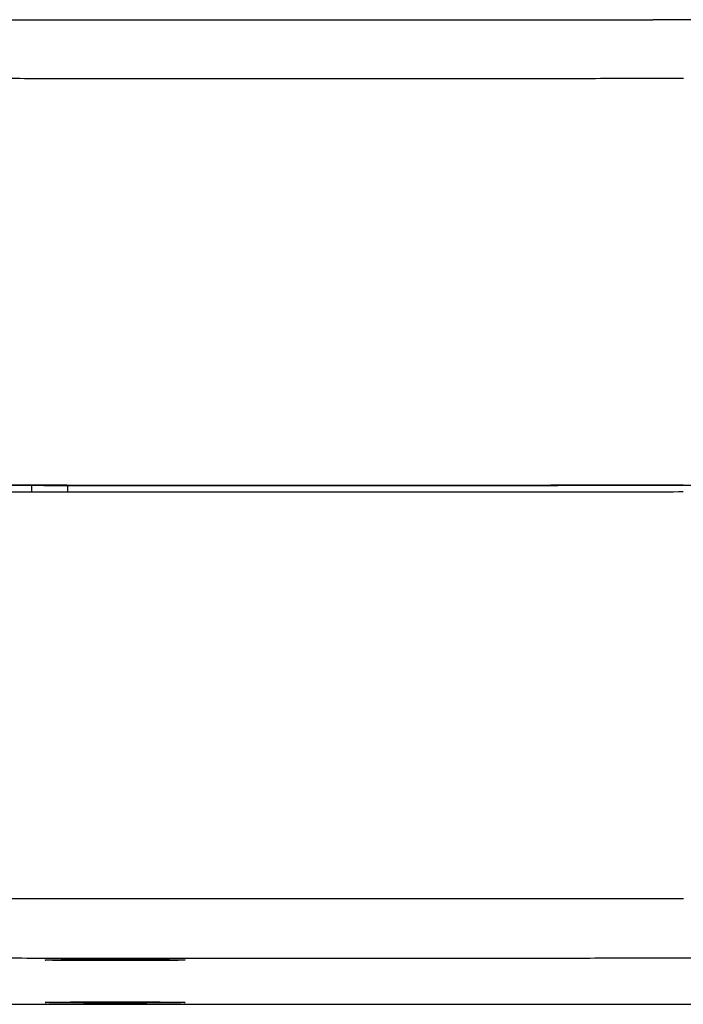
# Model space of a CAD drawing. Header units: inches. Extents: x 0 to 22, y 0 to 17.
# Tile 23 of 36: x 8.9 to 9.5, y 13.3 to 14.1. Entities that reach past the tile are written whole.
import ezdxf

# ---------------------------------------------------------------- set-up
doc = ezdxf.new("R2010")
doc.units = ezdxf.units.IN
doc.header["$LTSCALE"] = 1.21
doc.header["$MEASUREMENT"] = 0
doc.layers.get('0').update_dxf_attribs({"linetype": 'CONTINUOUS'})

msp = doc.modelspace()

# ---------------------------------------------------------------- linework, layer by layer
at = {"color": 7, "linetype": 'CONTINUOUS'}
for p, q in [((9.49385, 14.09055), (9.44722, 14.09049)), ((8.92568, 13.69391), (8.92568, 13.69966)), ((8.93568, 13.69939), (8.93568, 13.69965)), ((8.95568, 13.69959), (8.95568, 13.69388))]:
    msp.add_line(p, q, dxfattribs=at)
for points in [[(8.90518, 14.09045), (8.93894, 14.09042), (8.97275, 14.09039), (9.00661, 14.09036), (9.04051, 14.09034), (9.07445, 14.09033), (9.10841, 14.09032), (9.14238, 14.09032), (9.17636, 14.09032), (9.21033, 14.09032), (9.24429, 14.09033), (9.27823, 14.09035), (9.31213, 14.09037), (9.34599, 14.09039), (9.3798, 14.09042), (9.41354, 14.09045), (9.44722, 14.09049)], [(8.85084, 13.26389), (8.90508, 13.26395), (8.93883, 13.26399), (8.97265, 13.26401), (9.00651, 13.26404), (9.04041, 13.26406), (9.07435, 13.26407), (9.10831, 13.26408), (9.14228, 13.26409), (9.17626, 13.26409), (9.21023, 13.26408), (9.24419, 13.26407), (9.27813, 13.26406), (9.31203, 13.26404), (9.34589, 13.26401), (9.3797, 13.26398), (9.41344, 13.26395), (9.44712, 13.26391), (9.48071, 13.26386)]]:
    msp.add_lwpolyline(points, dxfattribs=at)
at = {"color": 9, "linetype": 'CONTINUOUS'}
for points, knots in [([(8.84565, 14.0414), (8.85658, 14.04139), (8.87846, 14.04136), (8.91133, 14.04132), (8.94426, 14.04129), (8.97725, 14.04126), (9.01029, 14.04123), (9.04337, 14.04122), (9.07648, 14.0412), (9.10962, 14.04119), (9.14277, 14.04119), (9.17592, 14.04119), (9.20907, 14.04119), (9.2422, 14.0412), (9.27532, 14.04122), (9.30839, 14.04124), (9.34143, 14.04126), (9.37442, 14.04129), (9.40735, 14.04132), (9.44021, 14.04136), (9.46209, 14.04139), (9.47302, 14.0414)], [0, 0, 0, 0, 0.052266, 0.104655, 0.157151, 0.20974, 0.262409, 0.315144, 0.36793, 0.420753, 0.473597, 0.526448, 0.579289, 0.632107, 0.684889, 0.73762, 0.790286, 0.842871, 0.895361, 0.947742, 1, 1, 1, 1]), ([(9.47302, 13.35256), (9.46209, 13.35254), (9.44021, 13.35251), (9.40735, 13.35248), (9.37442, 13.35244), (9.34143, 13.35241), (9.30839, 13.35239), (9.27532, 13.35237), (9.2422, 13.35236), (9.20907, 13.35235), (9.17592, 13.35234), (9.14277, 13.35234), (9.10962, 13.35235), (9.07649, 13.35235), (9.04337, 13.35237), (9.01029, 13.35239), (8.97725, 13.35241), (8.94426, 13.35244), (8.91133, 13.35247), (8.87846, 13.35251), (8.85658, 13.35254), (8.84565, 13.35256)], [0, 0, 0, 0, 0.052258, 0.104639, 0.157129, 0.209715, 0.26238, 0.315111, 0.367894, 0.420713, 0.473554, 0.526404, 0.579246, 0.632067, 0.684853, 0.737588, 0.790258, 0.842848, 0.895345, 0.947734, 1, 1, 1, 1]), ([(9.48089, 13.30257), (9.46993, 13.30255), (9.448, 13.30252), (9.41506, 13.30248), (9.38205, 13.30245), (9.34897, 13.30242), (9.31584, 13.30239), (9.28267, 13.30237), (9.24945, 13.30236), (9.21622, 13.30235), (9.18298, 13.30234), (9.14974, 13.30234), (9.11651, 13.30235), (9.08329, 13.30235), (9.05008, 13.30237), (9.01688, 13.30238), (8.98368, 13.30241), (8.95049, 13.30243), (8.91731, 13.30247), (8.88414, 13.3025), (8.86203, 13.30253), (8.85097, 13.30254)], [0, 0, 0, 0, 0.052164, 0.104459, 0.15687, 0.209383, 0.261983, 0.314657, 0.367389, 0.420159, 0.472942, 0.525713, 0.578462, 0.631194, 0.683916, 0.736629, 0.789333, 0.842023, 0.894696, 0.947349, 1, 1, 1, 1]), ([(8.85086, 13.26389), (8.86186, 13.2639), (8.88386, 13.26393), (8.91689, 13.26397), (8.94998, 13.264), (8.98312, 13.26403), (9.01629, 13.26405), (9.0495, 13.26407), (9.08274, 13.26408), (9.116, 13.26409), (9.14927, 13.26409), (9.18254, 13.26409), (9.21581, 13.26408), (9.24907, 13.26407), (9.28231, 13.26406), (9.31552, 13.26404), (9.34868, 13.26401), (9.38179, 13.26398), (9.41485, 13.26395), (9.44782, 13.26391), (9.46976, 13.26388), (9.48071, 13.26387)], [0, 0, 0, 0, 0.052362, 0.104807, 0.157341, 0.209954, 0.262632, 0.315364, 0.368138, 0.420943, 0.473767, 0.526598, 0.579427, 0.632238, 0.685015, 0.737741, 0.7904, 0.842977, 0.895462, 0.947844, 1, 1, 1, 1])]:
    msp.add_open_spline(points, degree=3, knots=knots, dxfattribs=at)
at = {"color": 7, "linetype": 'CONTINUOUS'}
for points, knots in [([(8.84421, 13.70001), (8.85516, 13.69999), (8.87708, 13.69996), (8.91001, 13.69992), (8.943, 13.69989), (8.97605, 13.69986), (9.00915, 13.69984), (9.04229, 13.69982), (9.07547, 13.6998), (9.10866, 13.69979), (9.14187, 13.69979), (9.17509, 13.69979), (9.2083, 13.69979), (9.2415, 13.6998), (9.27467, 13.69982), (9.30781, 13.69984), (9.34092, 13.69986), (9.37397, 13.69989), (9.40696, 13.69992), (9.43988, 13.69996), (9.4618, 13.69999), (9.47275, 13.70001)], [0, 0, 0, 0, 0.052259, 0.104645, 0.157138, 0.209724, 0.262395, 0.31513, 0.367912, 0.420735, 0.47358, 0.526428, 0.579272, 0.632096, 0.684877, 0.737611, 0.790281, 0.842866, 0.895358, 0.947743, 1, 1, 1, 1]), ([(8.85482, 13.69974), (8.86379, 13.69973), (8.88174, 13.69971), (8.9087, 13.69968), (8.92668, 13.69966), (8.93568, 13.69965)], [0, 0, 0, 0, 0.332737, 0.66609, 1, 1, 1, 1]), ([(8.93568, 13.69939), (8.9379, 13.69939), (8.94235, 13.69938), (8.94901, 13.69938), (8.95346, 13.69937), (8.95568, 13.69937)], [0, 0, 0, 0, 0.33322, 0.666554, 1, 1, 1, 1]), ([(8.95568, 13.69959), (8.96631, 13.69958), (8.98759, 13.69956), (9.01952, 13.69954), (9.05149, 13.69952), (9.08348, 13.69951), (9.11549, 13.6995), (9.14752, 13.6995), (9.17954, 13.6995), (9.21156, 13.6995), (9.24357, 13.69951), (9.27555, 13.69953), (9.30751, 13.69955), (9.33943, 13.69957), (9.3713, 13.6996), (9.40313, 13.69963), (9.43489, 13.69966), (9.46658, 13.6997), (9.48768, 13.69973), (9.49822, 13.69975)], [0, 0, 0, 0, 0.058783, 0.117647, 0.176571, 0.235546, 0.294558, 0.353584, 0.412619, 0.471644, 0.530641, 0.589603, 0.648511, 0.707347, 0.766104, 0.824761, 0.883304, 0.941724, 1, 1, 1, 1]), ([(9.47275, 13.69401), (9.4618, 13.69399), (9.43988, 13.69396), (9.40696, 13.69392), (9.37397, 13.69389), (9.34092, 13.69386), (9.30781, 13.69384), (9.27467, 13.69382), (9.2415, 13.6938), (9.2083, 13.69379), (9.17509, 13.69379), (9.14187, 13.69379), (9.10866, 13.69379), (9.07547, 13.6938), (9.04229, 13.69382), (9.00915, 13.69384), (8.97605, 13.69386), (8.943, 13.69389), (8.91001, 13.69392), (8.87708, 13.69396), (8.85516, 13.69399), (8.84421, 13.69401)], [0, 0, 0, 0, 0.052257, 0.104642, 0.157134, 0.209719, 0.262389, 0.315123, 0.367904, 0.420728, 0.473572, 0.52642, 0.579265, 0.632088, 0.68487, 0.737605, 0.790276, 0.842862, 0.895355, 0.947741, 1, 1, 1, 1]), ([(8.93686, 13.30102), (8.93686, 13.30104), (8.93696, 13.30104), (8.93707, 13.30107), (8.93734, 13.30108), (8.93767, 13.3011), (8.93811, 13.30112), (8.93864, 13.30114), (8.93927, 13.30116), (8.93999, 13.30118), (8.94081, 13.3012), (8.94172, 13.30122), (8.94271, 13.30124), (8.9438, 13.30126), (8.94497, 13.30128), (8.94622, 13.3013), (8.94756, 13.30131), (8.94898, 13.30133), (8.95047, 13.30135), (8.95204, 13.30136), (8.95369, 13.30138), (8.9554, 13.30139), (8.95718, 13.30141), (8.95902, 13.30142), (8.96093, 13.30143), (8.96289, 13.30144), (8.96491, 13.30146), (8.96698, 13.30147), (8.9691, 13.30148), (8.97126, 13.30149), (8.97346, 13.30149), (8.9757, 13.3015), (8.97797, 13.30151), (8.98027, 13.30151), (8.9826, 13.30152), (8.98495, 13.30152), (8.98731, 13.30153), (8.98969, 13.30153), (8.99208, 13.30153), (8.99448, 13.30153), (8.99688, 13.30153), (8.99927, 13.30153), (9.00166, 13.30153), (9.00404, 13.30153), (9.00641, 13.30152), (9.00876, 13.30152), (9.01109, 13.30151), (9.01339, 13.30151), (9.01566, 13.3015), (9.0179, 13.30149), (9.0201, 13.30149), (9.02226, 13.30148), (9.02438, 13.30147), (9.02645, 13.30146), (9.02846, 13.30144), (9.03043, 13.30143), (9.03233, 13.30142), (9.03417, 13.30141), (9.03595, 13.30139), (9.03767, 13.30138), (9.03931, 13.30136), (9.04088, 13.30135), (9.04238, 13.30133), (9.04379, 13.30131), (9.04513, 13.3013), (9.04639, 13.30128), (9.04756, 13.30126), (9.04864, 13.30124), (9.04964, 13.30122), (9.05054, 13.3012), (9.05136, 13.30118), (9.05208, 13.30116), (9.05271, 13.30114), (9.05324, 13.30112), (9.05368, 13.3011), (9.05402, 13.30108), (9.05428, 13.30107), (9.0544, 13.30104), (9.0545, 13.30104), (9.0545, 13.30102)], [0, 0, 0, 0, 0.000453, 0.001714, 0.003798, 0.006706, 0.010435, 0.014976, 0.020325, 0.026473, 0.033405, 0.041117, 0.049593, 0.058814, 0.068774, 0.07945, 0.090822, 0.102881, 0.115599, 0.128953, 0.14293, 0.157497, 0.172634, 0.188321, 0.204519, 0.221213, 0.238374, 0.255962, 0.273964, 0.292343, 0.311058, 0.330097, 0.349418, 0.368981, 0.388773, 0.408746, 0.428865, 0.449111, 0.469437, 0.489812, 0.510211, 0.530585, 0.550911, 0.571158, 0.591276, 0.61125, 0.631041, 0.650604, 0.669924, 0.688963, 0.707678, 0.726057, 0.744058, 0.761645, 0.778806, 0.795499, 0.811697, 0.827384, 0.84252, 0.857086, 0.871063, 0.884416, 0.897132, 0.909191, 0.920562, 0.931238, 0.941197, 0.950417, 0.958892, 0.966603, 0.973535, 0.979682, 0.98503, 0.98957, 0.993298, 0.996205, 0.998288, 0.999548, 1, 1, 1, 1]), ([(9.0545, 13.30102), (9.0545, 13.301), (9.0544, 13.301), (9.05428, 13.30097), (9.05402, 13.30095), (9.05368, 13.30093), (9.05324, 13.30091), (9.05271, 13.30089), (9.05208, 13.30087), (9.05136, 13.30085), (9.05054, 13.30083), (9.04964, 13.30081), (9.04864, 13.30079), (9.04756, 13.30078), (9.04639, 13.30076), (9.04513, 13.30074), (9.04379, 13.30072), (9.04238, 13.30071), (9.04088, 13.30069), (9.03931, 13.30067), (9.03767, 13.30066), (9.03595, 13.30064), (9.03417, 13.30063), (9.03233, 13.30062), (9.03042, 13.3006), (9.02846, 13.30059), (9.02644, 13.30058), (9.02437, 13.30057), (9.02226, 13.30056), (9.0201, 13.30055), (9.01789, 13.30054), (9.01566, 13.30054), (9.01338, 13.30053), (9.01108, 13.30052), (9.00876, 13.30052), (9.00641, 13.30051), (9.00404, 13.30051), (9.00166, 13.30051), (8.99927, 13.30051), (8.99687, 13.30051), (8.99448, 13.30051), (8.99208, 13.30051), (8.98969, 13.30051), (8.98731, 13.30051), (8.98494, 13.30051), (8.98259, 13.30052), (8.98027, 13.30052), (8.97797, 13.30053), (8.97569, 13.30054), (8.97346, 13.30054), (8.97125, 13.30055), (8.96909, 13.30056), (8.96698, 13.30057), (8.96491, 13.30058), (8.96289, 13.30059), (8.96093, 13.3006), (8.95902, 13.30062), (8.95718, 13.30063), (8.9554, 13.30064), (8.95369, 13.30066), (8.95204, 13.30067), (8.95047, 13.30069), (8.94898, 13.30071), (8.94756, 13.30072), (8.94622, 13.30074), (8.94497, 13.30076), (8.9438, 13.30078), (8.94271, 13.30079), (8.94171, 13.30081), (8.94081, 13.30083), (8.93999, 13.30085), (8.93927, 13.30087), (8.93864, 13.30089), (8.93811, 13.30091), (8.93767, 13.30093), (8.93733, 13.30095), (8.93707, 13.30097), (8.93696, 13.301), (8.93686, 13.301), (8.93686, 13.30102)], [0, 0, 0, 0, 0.000453, 0.001713, 0.003798, 0.006706, 0.010435, 0.014976, 0.020325, 0.026472, 0.033405, 0.041117, 0.049592, 0.058813, 0.068773, 0.07945, 0.090822, 0.102881, 0.115598, 0.128952, 0.14293, 0.157496, 0.172634, 0.188321, 0.204519, 0.221213, 0.238374, 0.255962, 0.273964, 0.292343, 0.311058, 0.330097, 0.349418, 0.368981, 0.388773, 0.408746, 0.428865, 0.449111, 0.469437, 0.489812, 0.510211, 0.530586, 0.550911, 0.571158, 0.591276, 0.61125, 0.631041, 0.650604, 0.669925, 0.688963, 0.707678, 0.726057, 0.744058, 0.761646, 0.778806, 0.7955, 0.811697, 0.827384, 0.84252, 0.857086, 0.871063, 0.884416, 0.897133, 0.909191, 0.920563, 0.931238, 0.941198, 0.950418, 0.958892, 0.966604, 0.973535, 0.979682, 0.98503, 0.98957, 0.993298, 0.996205, 0.998289, 0.999548, 1, 1, 1, 1]), ([(8.93676, 13.26541), (8.93676, 13.26543), (8.93686, 13.26544), (8.93698, 13.26546), (8.93724, 13.26548), (8.93758, 13.2655), (8.93802, 13.26552), (8.93855, 13.26554), (8.93918, 13.26556), (8.9399, 13.26558), (8.94072, 13.2656), (8.94162, 13.26562), (8.94262, 13.26564), (8.9437, 13.26566), (8.94487, 13.26567), (8.94613, 13.26569), (8.94747, 13.26571), (8.94888, 13.26573), (8.95038, 13.26574), (8.95195, 13.26576), (8.95359, 13.26577), (8.95531, 13.26579), (8.95709, 13.2658), (8.95893, 13.26582), (8.96084, 13.26583), (8.9628, 13.26584), (8.96482, 13.26585), (8.96689, 13.26586), (8.969, 13.26587), (8.97116, 13.26588), (8.97336, 13.26589), (8.9756, 13.2659), (8.97788, 13.2659), (8.98018, 13.26591), (8.9825, 13.26591), (8.98485, 13.26592), (8.98722, 13.26592), (8.9896, 13.26592), (8.99199, 13.26593), (8.99439, 13.26593), (8.99678, 13.26593), (8.99918, 13.26593), (9.00157, 13.26592), (9.00395, 13.26592), (9.00632, 13.26592), (9.00867, 13.26591), (9.01099, 13.26591), (9.01329, 13.2659), (9.01557, 13.2659), (9.0178, 13.26589), (9.02001, 13.26588), (9.02217, 13.26587), (9.02428, 13.26586), (9.02635, 13.26585), (9.02837, 13.26584), (9.03033, 13.26583), (9.03224, 13.26582), (9.03408, 13.2658), (9.03586, 13.26579), (9.03757, 13.26577), (9.03922, 13.26576), (9.04079, 13.26574), (9.04228, 13.26573), (9.0437, 13.26571), (9.04504, 13.26569), (9.04629, 13.26567), (9.04746, 13.26566), (9.04855, 13.26564), (9.04955, 13.26562), (9.05045, 13.2656), (9.05127, 13.26558), (9.05199, 13.26556), (9.05262, 13.26554), (9.05315, 13.26552), (9.05359, 13.2655), (9.05393, 13.26548), (9.05419, 13.26546), (9.0543, 13.26544), (9.0544, 13.26543), (9.0544, 13.26541)], [0, 0, 0, 0, 0.000453, 0.001714, 0.003798, 0.006706, 0.010435, 0.014976, 0.020325, 0.026473, 0.033405, 0.041117, 0.049593, 0.058814, 0.068774, 0.07945, 0.090822, 0.102881, 0.115599, 0.128953, 0.14293, 0.157497, 0.172634, 0.188321, 0.204519, 0.221213, 0.238374, 0.255962, 0.273964, 0.292343, 0.311058, 0.330097, 0.349418, 0.368981, 0.388773, 0.408746, 0.428865, 0.449111, 0.469437, 0.489812, 0.510211, 0.530585, 0.550911, 0.571158, 0.591276, 0.61125, 0.631041, 0.650604, 0.669924, 0.688963, 0.707678, 0.726057, 0.744058, 0.761645, 0.778806, 0.795499, 0.811697, 0.827384, 0.84252, 0.857086, 0.871063, 0.884416, 0.897132, 0.909191, 0.920562, 0.931238, 0.941197, 0.950417, 0.958892, 0.966603, 0.973535, 0.979682, 0.98503, 0.98957, 0.993298, 0.996205, 0.998288, 0.999548, 1, 1, 1, 1]), ([(9.0544, 13.26541), (9.0544, 13.2654), (9.0543, 13.26539), (9.05419, 13.26536), (9.05392, 13.26535), (9.05359, 13.26533), (9.05315, 13.26531), (9.05262, 13.26529), (9.05199, 13.26527), (9.05127, 13.26525), (9.05045, 13.26523), (9.04954, 13.26521), (9.04855, 13.26519), (9.04746, 13.26517), (9.04629, 13.26515), (9.04504, 13.26514), (9.0437, 13.26512), (9.04228, 13.2651), (9.04079, 13.26509), (9.03922, 13.26507), (9.03757, 13.26505), (9.03586, 13.26504), (9.03408, 13.26503), (9.03224, 13.26501), (9.03033, 13.265), (9.02837, 13.26499), (9.02635, 13.26498), (9.02428, 13.26497), (9.02216, 13.26496), (9.02, 13.26495), (9.0178, 13.26494), (9.01556, 13.26493), (9.01329, 13.26492), (9.01099, 13.26492), (9.00866, 13.26491), (9.00631, 13.26491), (9.00395, 13.26491), (9.00157, 13.2649), (8.99918, 13.2649), (8.99678, 13.2649), (8.99438, 13.2649), (8.99199, 13.2649), (8.9896, 13.2649), (8.98722, 13.26491), (8.98485, 13.26491), (8.9825, 13.26491), (8.98017, 13.26492), (8.97787, 13.26492), (8.9756, 13.26493), (8.97336, 13.26494), (8.97116, 13.26495), (8.969, 13.26496), (8.96688, 13.26497), (8.96481, 13.26498), (8.9628, 13.26499), (8.96083, 13.265), (8.95893, 13.26501), (8.95709, 13.26503), (8.9553, 13.26504), (8.95359, 13.26505), (8.95195, 13.26507), (8.95038, 13.26509), (8.94888, 13.2651), (8.94747, 13.26512), (8.94613, 13.26514), (8.94487, 13.26515), (8.9437, 13.26517), (8.94262, 13.26519), (8.94162, 13.26521), (8.94071, 13.26523), (8.9399, 13.26525), (8.93918, 13.26527), (8.93855, 13.26529), (8.93802, 13.26531), (8.93758, 13.26533), (8.93724, 13.26535), (8.93698, 13.26536), (8.93686, 13.26539), (8.93676, 13.2654), (8.93676, 13.26541)], [0, 0, 0, 0, 0.000453, 0.001713, 0.003798, 0.006706, 0.010435, 0.014976, 0.020325, 0.026472, 0.033405, 0.041117, 0.049592, 0.058813, 0.068773, 0.07945, 0.090822, 0.102881, 0.115598, 0.128952, 0.14293, 0.157496, 0.172634, 0.188321, 0.204519, 0.221213, 0.238374, 0.255962, 0.273964, 0.292343, 0.311058, 0.330097, 0.349418, 0.368981, 0.388773, 0.408746, 0.428865, 0.449111, 0.469437, 0.489812, 0.510211, 0.530586, 0.550911, 0.571158, 0.591276, 0.61125, 0.631041, 0.650604, 0.669925, 0.688963, 0.707678, 0.726057, 0.744058, 0.761646, 0.778806, 0.7955, 0.811697, 0.827384, 0.84252, 0.857086, 0.871063, 0.884416, 0.897133, 0.909191, 0.920563, 0.931238, 0.941198, 0.950418, 0.958892, 0.966604, 0.973535, 0.979682, 0.98503, 0.98957, 0.993298, 0.996205, 0.998289, 0.999548, 1, 1, 1, 1])]:
    msp.add_open_spline(points, degree=3, knots=knots, dxfattribs=at)

doc.saveas('drawing.dxf')
